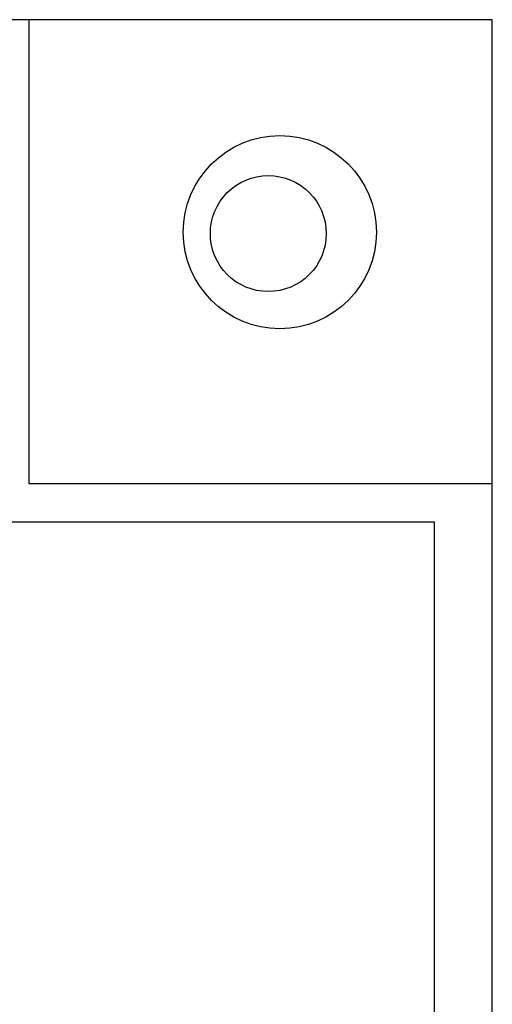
# Model space of a CAD drawing. Header units: millimetres. Extents: x 15 to 205, y 5 to 292.
# Tile 54 of 56: x 152 to 158, y 250 to 263. Entities that reach past the tile are written whole.
import ezdxf

# ---------------------------------------------------------------- set-up
doc = ezdxf.new("R2010")
doc.units = ezdxf.units.MM
doc.layers.add('几何体', color=7, linetype='Continuous')

msp = doc.modelspace()

# ---------------------------------------------------------------- linework, layer by layer
at = {"layer": '几何体'}
for p, q in [((152.0667, 263.1069), (134.0667, 263.1069)), ((152.0667, 263.1069), (152.0667, 257.1069)), ((158.0667, 263.1069), (152.0667, 263.1069)), ((158.0667, 257.1069), (158.0667, 263.1069)), ((152.0667, 257.1069), (158.0667, 257.1069)), ((158.0667, 216.0965), (158.0667, 257.1069)), ((157.3167, 256.6069), (128.8167, 256.6069)), ((157.3167, 232.1069), (157.3167, 256.6069))]:
    msp.add_line(p, q, dxfattribs=at)
for centre, radius in [((155.3167, 260.3569), 1.25), ((155.167, 260.3386), 0.75)]:
    msp.add_circle(centre, radius, dxfattribs=at)

doc.saveas('drawing.dxf')
